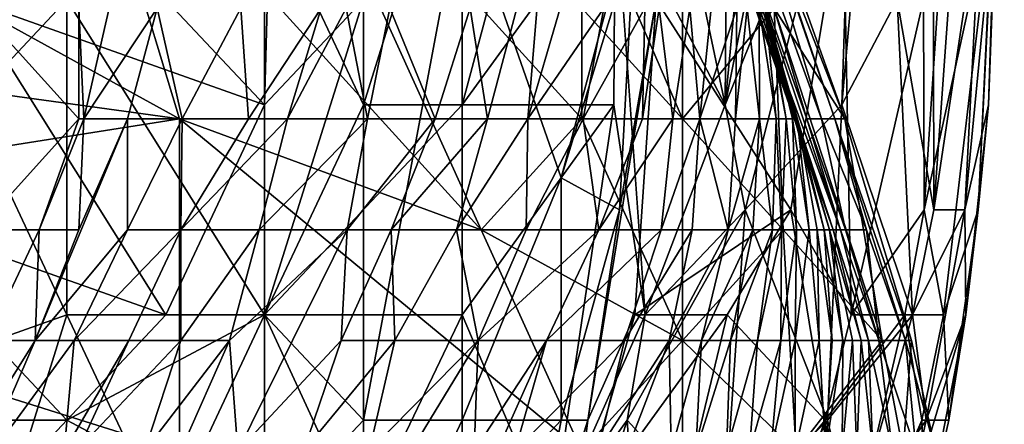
# Model space of a CAD drawing. Extents: x -0.375 to 0.375, y -0.309 to 0.309.
# Tile 134 of 226: x 0.25781 to 0.27877, y -0.28006 to -0.27145. Entities that reach past the tile are written whole.
import ezdxf

# ---------------------------------------------------------------- set-up
doc = ezdxf.new("R2010")
doc.units = 0

msp = doc.modelspace()

# ---------------------------------------------------------------- linework, layer by layer
for points in [[(0.265125, -0.273256, 0.447459), (0.263021, -0.268781, 0.446577), (0.265125, -0.257594, 0.447704)], [(0.265125, -0.257594, 0.447704), (0.26723, -0.266544, 0.448747), (0.265125, -0.273256, 0.447459)], [(0.27531, -0.273256, 0.467826), (0.275528, -0.266544, 0.467826), (0.276693, -0.257594, 0.473633)], [(0.27531, -0.273256, 0.467826), (0.276693, -0.257594, 0.473633), (0.276489, -0.271019, 0.473633)], [(0.263385, -0.259831, 0.545253), (0.258811, -0.268781, 0.546582), (0.263021, -0.273256, 0.543042)], [(0.263021, -0.273256, 0.543042), (0.265125, -0.271019, 0.541863), (0.263385, -0.259831, 0.545253)], [(0.272828, -0.273256, 0.458147), (0.275044, -0.262069, 0.46589), (0.275528, -0.266544, 0.467826)], [(0.272828, -0.273256, 0.458147), (0.273459, -0.266544, 0.460083), (0.275044, -0.262069, 0.46589)], [(0.277954, -0.262069, 0.516218), (0.277052, -0.271019, 0.518153), (0.277062, -0.275494, 0.514282)], [(0.277954, -0.262069, 0.516218), (0.277062, -0.275494, 0.514282), (0.278532, -0.268781, 0.506539)], [(0.256707, -0.273256, 0.445434), (0.256707, -0.264306, 0.445292), (0.258811, -0.271019, 0.445629)], [(0.276489, -0.271019, 0.473633), (0.277248, -0.264306, 0.477504), (0.277266, -0.275494, 0.481375)], [(0.277248, -0.264306, 0.477504), (0.278073, -0.264306, 0.485247), (0.277266, -0.275494, 0.481375)], [(0.277266, -0.275494, 0.481375), (0.278073, -0.264306, 0.485247), (0.278275, -0.268781, 0.489118)], [(0.278215, -0.275494, 0.500732), (0.27877, -0.264306, 0.504604), (0.278532, -0.268781, 0.506539)], [(0.278431, -0.273256, 0.498797), (0.27877, -0.264306, 0.504604), (0.278215, -0.275494, 0.500732)], [(0.278573, -0.268781, 0.494925), (0.27877, -0.264306, 0.504604), (0.278431, -0.273256, 0.498797)], [(0.244079, -0.271198, 0.000385), (0.248362, -0.266481, 0.000556), (0.261211, -0.273557, 0.000295)], [(0.261211, -0.273557, 0.000295), (0.248362, -0.266481, 0.000556), (0.259069, -0.266481, 0.000652)], [(0.267635, -0.275916, 0.000465), (0.261211, -0.273557, 0.000295), (0.259069, -0.266481, 0.000652)], [(0.267635, -0.275916, 0.000465), (0.259069, -0.266481, 0.000652), (0.263352, -0.266481, 0.0009)], [(0.269777, -0.273557, 0.000895), (0.263352, -0.266481, 0.0009), (0.269777, -0.271198, 0.001293)], [(0.267635, -0.275916, 0.000465), (0.263352, -0.266481, 0.0009), (0.269777, -0.273557, 0.000895)], [(0.26723, -0.266544, 0.448747), (0.26723, -0.273256, 0.448693), (0.265125, -0.273256, 0.447459)], [(0.26902, -0.266544, 0.450405), (0.270487, -0.268781, 0.45234), (0.26723, -0.273256, 0.448693)], [(0.26723, -0.273256, 0.448693), (0.26723, -0.266544, 0.448747), (0.26902, -0.266544, 0.450405)], [(0.272828, -0.273256, 0.458147), (0.270487, -0.268781, 0.45234), (0.271418, -0.266544, 0.454276)], [(0.271418, -0.266544, 0.454276), (0.272874, -0.266544, 0.458147), (0.272828, -0.273256, 0.458147)], [(0.272755, -0.266481, 0.017571), (0.275161, -0.273557, 0.013695), (0.273532, -0.26884, 0.013695)], [(0.272755, -0.266481, 0.017571), (0.273166, -0.26884, 0.0292), (0.274875, -0.273557, 0.025324)], [(0.275161, -0.273557, 0.013695), (0.272755, -0.266481, 0.017571), (0.274875, -0.273557, 0.025324)], [(0.272828, -0.273256, 0.458147), (0.275528, -0.266544, 0.467826), (0.27325, -0.275494, 0.460083)], [(0.272874, -0.266544, 0.458147), (0.273459, -0.266544, 0.460083), (0.272828, -0.273256, 0.458147)], [(0.27325, -0.275494, 0.460083), (0.275528, -0.266544, 0.467826), (0.27531, -0.273256, 0.467826)], [(0.263021, -0.273256, 0.543042), (0.258811, -0.268781, 0.546582), (0.256707, -0.271019, 0.54702)], [(0.263021, -0.277731, 0.446863), (0.258811, -0.271019, 0.445629), (0.263021, -0.268781, 0.446577)], [(0.263021, -0.277731, 0.446863), (0.263021, -0.268781, 0.446577), (0.265125, -0.273256, 0.447459)], [(0.265125, -0.271019, 0.541863), (0.265125, -0.279969, 0.538866), (0.26723, -0.268781, 0.540183)], [(0.26723, -0.268781, 0.540183), (0.265125, -0.279969, 0.538866), (0.26723, -0.279969, 0.536964)], [(0.26723, -0.268781, 0.540183), (0.269335, -0.274814, 0.53751), (0.270495, -0.271019, 0.53751)], [(0.270487, -0.268781, 0.45234), (0.27046, -0.273256, 0.45234), (0.26723, -0.273256, 0.448693)], [(0.26723, -0.268781, 0.540183), (0.26723, -0.279969, 0.536964), (0.269335, -0.274814, 0.53751)], [(0.2674, -0.271198, 0.347063), (0.267768, -0.273557, 0.327681), (0.269014, -0.26884, 0.327681)], [(0.268622, -0.273557, 0.312176), (0.269014, -0.26884, 0.327681), (0.267768, -0.273557, 0.327681)], [(0.269312, -0.271198, 0.312176), (0.269014, -0.26884, 0.327681), (0.268622, -0.273557, 0.312176)], [(0.270937, -0.268781, 0.535574), (0.270495, -0.271019, 0.53751), (0.269335, -0.274814, 0.53751)], [(0.270577, -0.275494, 0.535574), (0.270937, -0.268781, 0.535574), (0.269335, -0.274814, 0.53751)], [(0.271919, -0.273557, 0.001862), (0.269777, -0.271198, 0.001293), (0.269885, -0.26884, 0.002065)], [(0.269885, -0.26884, 0.002065), (0.271919, -0.271198, 0.002841), (0.271919, -0.273557, 0.001862)], [(0.270487, -0.268781, 0.45234), (0.271121, -0.277731, 0.454276), (0.27046, -0.273256, 0.45234)], [(0.271121, -0.277731, 0.454276), (0.270487, -0.268781, 0.45234), (0.272828, -0.273256, 0.458147)], [(0.27136, -0.271019, 0.533639), (0.270937, -0.268781, 0.535574), (0.270577, -0.275494, 0.535574)], [(0.274225, -0.275494, 0.525896), (0.275342, -0.268781, 0.525896), (0.27136, -0.271019, 0.533639)], [(0.272641, -0.26884, 0.067964), (0.272758, -0.26884, 0.095098), (0.274349, -0.273557, 0.079593)], [(0.274349, -0.273557, 0.079593), (0.275124, -0.275916, 0.07184), (0.272641, -0.26884, 0.067964)], [(0.272641, -0.26884, 0.067964), (0.275124, -0.275916, 0.07184), (0.272682, -0.26884, 0.056335)], [(0.272682, -0.26884, 0.056335), (0.275279, -0.275916, 0.052458), (0.272904, -0.26884, 0.040829)], [(0.275279, -0.275916, 0.052458), (0.272682, -0.26884, 0.056335), (0.275124, -0.275916, 0.07184)], [(0.274349, -0.273557, 0.079593), (0.272758, -0.26884, 0.095098), (0.273614, -0.271198, 0.102851)], [(0.273166, -0.26884, 0.0292), (0.272904, -0.26884, 0.040829), (0.274564, -0.273557, 0.040829)], [(0.275279, -0.275916, 0.052458), (0.274564, -0.273557, 0.040829), (0.272904, -0.26884, 0.040829)], [(0.274875, -0.273557, 0.025324), (0.273166, -0.26884, 0.0292), (0.274564, -0.273557, 0.040829)], [(0.275161, -0.273557, 0.013695), (0.275371, -0.273557, 0.009818), (0.273532, -0.26884, 0.013695)], [(0.273532, -0.26884, 0.013695), (0.275371, -0.273557, 0.009818), (0.273684, -0.26884, 0.009818)], [(0.27387, -0.271198, 0.005942), (0.273684, -0.26884, 0.009818), (0.275371, -0.273557, 0.009818)], [(0.275342, -0.268781, 0.525896), (0.274225, -0.275494, 0.525896), (0.275509, -0.277731, 0.520089)], [(0.277052, -0.271019, 0.518153), (0.275342, -0.268781, 0.525896), (0.275509, -0.277731, 0.520089)], [(0.277062, -0.275494, 0.514282), (0.277472, -0.277731, 0.508475), (0.278532, -0.268781, 0.506539)], [(0.277266, -0.275494, 0.481375), (0.278275, -0.268781, 0.489118), (0.277931, -0.275494, 0.489118)], [(0.278215, -0.275494, 0.500732), (0.278532, -0.268781, 0.506539), (0.277472, -0.277731, 0.508475)], [(0.277931, -0.275494, 0.489118), (0.278275, -0.268781, 0.489118), (0.278573, -0.268781, 0.494925)], [(0.277931, -0.275494, 0.489118), (0.278573, -0.268781, 0.494925), (0.278431, -0.273256, 0.498797)], [(0.254602, -0.275494, 0.54642), (0.260916, -0.277731, 0.542868), (0.256707, -0.271019, 0.54702)], [(0.256707, -0.271019, 0.54702), (0.260916, -0.277731, 0.542868), (0.263021, -0.273256, 0.543042)], [(0.258811, -0.277731, 0.445986), (0.256707, -0.273256, 0.445434), (0.258811, -0.271019, 0.445629)], [(0.263021, -0.277731, 0.446863), (0.258811, -0.277731, 0.445986), (0.258811, -0.271019, 0.445629)], [(0.263021, -0.277731, 0.541511), (0.265125, -0.271019, 0.541863), (0.263021, -0.273256, 0.543042)], [(0.265125, -0.271019, 0.541863), (0.263021, -0.277731, 0.541511), (0.265125, -0.279969, 0.538866)], [(0.269906, -0.279969, 0.533639), (0.27136, -0.271019, 0.533639), (0.270577, -0.275494, 0.535574)], [(0.27136, -0.271019, 0.533639), (0.269906, -0.279969, 0.533639), (0.270903, -0.277731, 0.531703)], [(0.27136, -0.271019, 0.533639), (0.270903, -0.277731, 0.531703), (0.274225, -0.275494, 0.525896)], [(0.27531, -0.273256, 0.467826), (0.276489, -0.271019, 0.473633), (0.276812, -0.277731, 0.47944)], [(0.277062, -0.275494, 0.514282), (0.277052, -0.271019, 0.518153), (0.275509, -0.277731, 0.520089)], [(0.276812, -0.277731, 0.47944), (0.276489, -0.271019, 0.473633), (0.277266, -0.275494, 0.481375)], [(0.24622, -0.275916, 0.000228), (0.244079, -0.271198, 0.000385), (0.261211, -0.273557, 0.000295)], [(0.259069, -0.273557, 0.448042), (0.259069, -0.271198, 0.448866), (0.256928, -0.271198, 0.44991)], [(0.256928, -0.275916, 0.449422), (0.259069, -0.273557, 0.448042), (0.256928, -0.271198, 0.44991)], [(0.259069, -0.273557, 0.448042), (0.259174, -0.273557, 0.447849), (0.259069, -0.271198, 0.448866)], [(0.259174, -0.273557, 0.447849), (0.259712, -0.271198, 0.447849), (0.259069, -0.271198, 0.448866)], [(0.260731, -0.271198, 0.443972), (0.259712, -0.271198, 0.447849), (0.259174, -0.273557, 0.447849)], [(0.260103, -0.273557, 0.443972), (0.260731, -0.271198, 0.443972), (0.259174, -0.273557, 0.447849)], [(0.261267, -0.273557, 0.428467), (0.260731, -0.271198, 0.443972), (0.260103, -0.273557, 0.443972)], [(0.260731, -0.271198, 0.443972), (0.261267, -0.273557, 0.428467), (0.262516, -0.271198, 0.420714)], [(0.262682, -0.273557, 0.409085), (0.262516, -0.271198, 0.420714), (0.261267, -0.273557, 0.428467)], [(0.264224, -0.271198, 0.397456), (0.262516, -0.271198, 0.420714), (0.262682, -0.273557, 0.409085)], [(0.262682, -0.273557, 0.409085), (0.263508, -0.273557, 0.397456), (0.264224, -0.271198, 0.397456)], [(0.26476, -0.271198, 0.389703), (0.264224, -0.271198, 0.397456), (0.263508, -0.273557, 0.397456)], [(0.265212, -0.273557, 0.370321), (0.26476, -0.271198, 0.389703), (0.263508, -0.273557, 0.397456)], [(0.265684, -0.271198, 0.374198), (0.26476, -0.271198, 0.389703), (0.265212, -0.273557, 0.370321)], [(0.266652, -0.273557, 0.347063), (0.265684, -0.271198, 0.374198), (0.265212, -0.273557, 0.370321)], [(0.2674, -0.271198, 0.347063), (0.265684, -0.271198, 0.374198), (0.266652, -0.273557, 0.347063)], [(0.267768, -0.273557, 0.327681), (0.2674, -0.271198, 0.347063), (0.266652, -0.273557, 0.347063)], [(0.270244, -0.271198, 0.292794), (0.269312, -0.271198, 0.312176), (0.268622, -0.273557, 0.312176)], [(0.269804, -0.273557, 0.288917), (0.270244, -0.271198, 0.292794), (0.268622, -0.273557, 0.312176)], [(0.269777, -0.271198, 0.001293), (0.271919, -0.273557, 0.001862), (0.269777, -0.273557, 0.000895)], [(0.271113, -0.271198, 0.273412), (0.270244, -0.271198, 0.292794), (0.269804, -0.273557, 0.288917)], [(0.271064, -0.273557, 0.261783), (0.271113, -0.271198, 0.273412), (0.269804, -0.273557, 0.288917)], [(0.27142, -0.271198, 0.265659), (0.271113, -0.271198, 0.273412), (0.271064, -0.273557, 0.261783)], [(0.27142, -0.271198, 0.265659), (0.271064, -0.273557, 0.261783), (0.271711, -0.273557, 0.246277)], [(0.272076, -0.271198, 0.246277), (0.27142, -0.271198, 0.265659), (0.271711, -0.273557, 0.246277)], [(0.271711, -0.273557, 0.246277), (0.272288, -0.273557, 0.230772), (0.272076, -0.271198, 0.246277)], [(0.271919, -0.273557, 0.001862), (0.271919, -0.271198, 0.002841), (0.27387, -0.271198, 0.005942)], [(0.271919, -0.273557, 0.001862), (0.27387, -0.271198, 0.005942), (0.27406, -0.275916, 0.003295)], [(0.272526, -0.271198, 0.230772), (0.272076, -0.271198, 0.246277), (0.272288, -0.273557, 0.230772)], [(0.273073, -0.271198, 0.207513), (0.272526, -0.271198, 0.230772), (0.272288, -0.273557, 0.230772)], [(0.27305, -0.273557, 0.207513), (0.273073, -0.271198, 0.207513), (0.272288, -0.273557, 0.230772)], [(0.273292, -0.271198, 0.195884), (0.273073, -0.271198, 0.207513), (0.27305, -0.273557, 0.207513)], [(0.27356, -0.273557, 0.188132), (0.273292, -0.271198, 0.195884), (0.27305, -0.273557, 0.207513)], [(0.273549, -0.271198, 0.176502), (0.273292, -0.271198, 0.195884), (0.27356, -0.273557, 0.188132)], [(0.273913, -0.273557, 0.16875), (0.273549, -0.271198, 0.176502), (0.27356, -0.273557, 0.188132)], [(0.27368, -0.271198, 0.160997), (0.273549, -0.271198, 0.176502), (0.273913, -0.273557, 0.16875)], [(0.273614, -0.271198, 0.102851), (0.273684, -0.271198, 0.11448), (0.27505, -0.275916, 0.091222)], [(0.274349, -0.273557, 0.079593), (0.273614, -0.271198, 0.102851), (0.27505, -0.275916, 0.091222)], [(0.274126, -0.273557, 0.153244), (0.27368, -0.271198, 0.160997), (0.273913, -0.273557, 0.16875)], [(0.27368, -0.271198, 0.160997), (0.274126, -0.273557, 0.153244), (0.273722, -0.271198, 0.145491)], [(0.273722, -0.271198, 0.145491), (0.274262, -0.273557, 0.137739), (0.273684, -0.271198, 0.11448)], [(0.274262, -0.273557, 0.137739), (0.274358, -0.273557, 0.118357), (0.273684, -0.271198, 0.11448)], [(0.274938, -0.275916, 0.106728), (0.273684, -0.271198, 0.11448), (0.274358, -0.273557, 0.118357)], [(0.27505, -0.275916, 0.091222), (0.273684, -0.271198, 0.11448), (0.274938, -0.275916, 0.106728)], [(0.274126, -0.273557, 0.153244), (0.274262, -0.273557, 0.137739), (0.273722, -0.271198, 0.145491)], [(0.27387, -0.271198, 0.005942), (0.275371, -0.273557, 0.009818), (0.276172, -0.278274, 0.005942)], [(0.27406, -0.275916, 0.003295), (0.27387, -0.271198, 0.005942), (0.276172, -0.278274, 0.005942)], [(0.252498, -0.279969, 0.445743), (0.256707, -0.273256, 0.445434), (0.258811, -0.277731, 0.445986)], [(0.263021, -0.273256, 0.543042), (0.260916, -0.277731, 0.542868), (0.263021, -0.277731, 0.541511)], [(0.26723, -0.277731, 0.449041), (0.263021, -0.277731, 0.446863), (0.26723, -0.273256, 0.448693)], [(0.263021, -0.277731, 0.446863), (0.265125, -0.273256, 0.447459), (0.26723, -0.273256, 0.448693)], [(0.26723, -0.273256, 0.448693), (0.27046, -0.273256, 0.45234), (0.26723, -0.277731, 0.449041)], [(0.27046, -0.273256, 0.45234), (0.269127, -0.282206, 0.45234), (0.26723, -0.277731, 0.449041)], [(0.269127, -0.282206, 0.45234), (0.27046, -0.273256, 0.45234), (0.271121, -0.277731, 0.454276)], [(0.27325, -0.275494, 0.460083), (0.271121, -0.277731, 0.454276), (0.272828, -0.273256, 0.458147)], [(0.27325, -0.275494, 0.460083), (0.27531, -0.273256, 0.467826), (0.275003, -0.279969, 0.469761)], [(0.27531, -0.273256, 0.467826), (0.276812, -0.277731, 0.47944), (0.275003, -0.279969, 0.469761)], [(0.277931, -0.275494, 0.489118), (0.278431, -0.273256, 0.498797), (0.27795, -0.277731, 0.494925)], [(0.27795, -0.277731, 0.494925), (0.278431, -0.273256, 0.498797), (0.278215, -0.275494, 0.500732)], [(0.261211, -0.280633, 0.000228), (0.24622, -0.275916, 0.000228), (0.261211, -0.273557, 0.000295)], [(0.258224, -0.275916, 0.447849), (0.259069, -0.273557, 0.448042), (0.256928, -0.275916, 0.449422)], [(0.258135, -0.278274, 0.443972), (0.260103, -0.273557, 0.443972), (0.259069, -0.275916, 0.44502)], [(0.260103, -0.273557, 0.443972), (0.258135, -0.278274, 0.443972), (0.260101, -0.275916, 0.432343)], [(0.258224, -0.275916, 0.447849), (0.259174, -0.273557, 0.447849), (0.259069, -0.273557, 0.448042)], [(0.259069, -0.275916, 0.44502), (0.259174, -0.273557, 0.447849), (0.258224, -0.275916, 0.447849)], [(0.259174, -0.273557, 0.447849), (0.259069, -0.275916, 0.44502), (0.260103, -0.273557, 0.443972)], [(0.260101, -0.275916, 0.432343), (0.261267, -0.273557, 0.428467), (0.260103, -0.273557, 0.443972)], [(0.261238, -0.275916, 0.416838), (0.261267, -0.273557, 0.428467), (0.260101, -0.275916, 0.432343)], [(0.269777, -0.280633, 0.000492), (0.261211, -0.273557, 0.000295), (0.267635, -0.275916, 0.000465)], [(0.261211, -0.280633, 0.000228), (0.261211, -0.273557, 0.000295), (0.269777, -0.280633, 0.000492)], [(0.261267, -0.273557, 0.428467), (0.261238, -0.275916, 0.416838), (0.262682, -0.273557, 0.409085)], [(0.263508, -0.273557, 0.397456), (0.262682, -0.273557, 0.409085), (0.261238, -0.275916, 0.416838)], [(0.263508, -0.273557, 0.397456), (0.261238, -0.275916, 0.416838), (0.262908, -0.275916, 0.39358)], [(0.263508, -0.273557, 0.397456), (0.262908, -0.275916, 0.39358), (0.265212, -0.273557, 0.370321)], [(0.26478, -0.275916, 0.362569), (0.265212, -0.273557, 0.370321), (0.262908, -0.275916, 0.39358)], [(0.265212, -0.273557, 0.370321), (0.26478, -0.275916, 0.362569), (0.266652, -0.273557, 0.347063)], [(0.26478, -0.275916, 0.362569), (0.265719, -0.275916, 0.347063), (0.266652, -0.273557, 0.347063)], [(0.267768, -0.273557, 0.327681), (0.266652, -0.273557, 0.347063), (0.265719, -0.275916, 0.347063)], [(0.267768, -0.273557, 0.327681), (0.265719, -0.275916, 0.347063), (0.26711, -0.275916, 0.323805)], [(0.267768, -0.273557, 0.327681), (0.26711, -0.275916, 0.323805), (0.268622, -0.273557, 0.312176)], [(0.268587, -0.275916, 0.29667), (0.268622, -0.273557, 0.312176), (0.26711, -0.275916, 0.323805)], [(0.267635, -0.275916, 0.000465), (0.269777, -0.273557, 0.000895), (0.271919, -0.278274, 0.000951)], [(0.269804, -0.273557, 0.288917), (0.268622, -0.273557, 0.312176), (0.268587, -0.275916, 0.29667)], [(0.270138, -0.275916, 0.265659), (0.269804, -0.273557, 0.288917), (0.268587, -0.275916, 0.29667)], [(0.271919, -0.278274, 0.000951), (0.269777, -0.273557, 0.000895), (0.271919, -0.273557, 0.001862)], [(0.269804, -0.273557, 0.288917), (0.270138, -0.275916, 0.265659), (0.271064, -0.273557, 0.261783)], [(0.271711, -0.273557, 0.246277), (0.271064, -0.273557, 0.261783), (0.270138, -0.275916, 0.265659)], [(0.271462, -0.275916, 0.238524), (0.271711, -0.273557, 0.246277), (0.270138, -0.275916, 0.265659)], [(0.271711, -0.273557, 0.246277), (0.271462, -0.275916, 0.238524), (0.272288, -0.273557, 0.230772)], [(0.272288, -0.273557, 0.230772), (0.271462, -0.275916, 0.238524), (0.272121, -0.275916, 0.223019)], [(0.27406, -0.275916, 0.003295), (0.271919, -0.278274, 0.000951), (0.271919, -0.273557, 0.001862)], [(0.272889, -0.275916, 0.203637), (0.272288, -0.273557, 0.230772), (0.272121, -0.275916, 0.223019)], [(0.27305, -0.273557, 0.207513), (0.272288, -0.273557, 0.230772), (0.272889, -0.275916, 0.203637)], [(0.27356, -0.273557, 0.188132), (0.27305, -0.273557, 0.207513), (0.272889, -0.275916, 0.203637)], [(0.273415, -0.275916, 0.188132), (0.27356, -0.273557, 0.188132), (0.272889, -0.275916, 0.203637)], [(0.273838, -0.275916, 0.172626), (0.27356, -0.273557, 0.188132), (0.273415, -0.275916, 0.188132)], [(0.273913, -0.273557, 0.16875), (0.27356, -0.273557, 0.188132), (0.273838, -0.275916, 0.172626)], [(0.274024, -0.275916, 0.164873), (0.273913, -0.273557, 0.16875), (0.273838, -0.275916, 0.172626)], [(0.274126, -0.273557, 0.153244), (0.273913, -0.273557, 0.16875), (0.274024, -0.275916, 0.164873)], [(0.274126, -0.273557, 0.153244), (0.274024, -0.275916, 0.164873), (0.274343, -0.275916, 0.149368)], [(0.274262, -0.273557, 0.137739), (0.274126, -0.273557, 0.153244), (0.274343, -0.275916, 0.149368)], [(0.274612, -0.275916, 0.133862), (0.274262, -0.273557, 0.137739), (0.274343, -0.275916, 0.149368)], [(0.274358, -0.273557, 0.118357), (0.274262, -0.273557, 0.137739), (0.274612, -0.275916, 0.133862)], [(0.275124, -0.275916, 0.07184), (0.274349, -0.273557, 0.079593), (0.27505, -0.275916, 0.091222)], [(0.274785, -0.275916, 0.122233), (0.274358, -0.273557, 0.118357), (0.274612, -0.275916, 0.133862)], [(0.274938, -0.275916, 0.106728), (0.274358, -0.273557, 0.118357), (0.274785, -0.275916, 0.122233)], [(0.274564, -0.273557, 0.040829), (0.275279, -0.275916, 0.052458), (0.275388, -0.275916, 0.044706)], [(0.274875, -0.273557, 0.025324), (0.274564, -0.273557, 0.040829), (0.275388, -0.275916, 0.044706)], [(0.275833, -0.275916, 0.021447), (0.274875, -0.273557, 0.025324), (0.275388, -0.275916, 0.044706)], [(0.275161, -0.273557, 0.013695), (0.274875, -0.273557, 0.025324), (0.275833, -0.275916, 0.021447)], [(0.276797, -0.278274, 0.009818), (0.275371, -0.273557, 0.009818), (0.275161, -0.273557, 0.013695)], [(0.275833, -0.275916, 0.021447), (0.276664, -0.278274, 0.013695), (0.275161, -0.273557, 0.013695)], [(0.276664, -0.278274, 0.013695), (0.276797, -0.278274, 0.009818), (0.275161, -0.273557, 0.013695)], [(0.276172, -0.278274, 0.005942), (0.275371, -0.273557, 0.009818), (0.276797, -0.278274, 0.009818)], [(0.26723, -0.279969, 0.536964), (0.269335, -0.279969, 0.535606), (0.269335, -0.274814, 0.53751)], [(0.269335, -0.279969, 0.535606), (0.270577, -0.275494, 0.535574), (0.269335, -0.274814, 0.53751)], [(0.250393, -0.279969, 0.545638), (0.258811, -0.279969, 0.542943), (0.254602, -0.275494, 0.54642)], [(0.258811, -0.279969, 0.542943), (0.260916, -0.277731, 0.542868), (0.254602, -0.275494, 0.54642)], [(0.269906, -0.279969, 0.533639), (0.270577, -0.275494, 0.535574), (0.269335, -0.279969, 0.535606)], [(0.270738, -0.279969, 0.454276), (0.27325, -0.275494, 0.460083), (0.272789, -0.282206, 0.462019)], [(0.270738, -0.279969, 0.454276), (0.271121, -0.277731, 0.454276), (0.27325, -0.275494, 0.460083)], [(0.274225, -0.275494, 0.525896), (0.270903, -0.277731, 0.531703), (0.27287, -0.277731, 0.527832)], [(0.272789, -0.282206, 0.462019), (0.27325, -0.275494, 0.460083), (0.275003, -0.279969, 0.469761)], [(0.274225, -0.275494, 0.525896), (0.27287, -0.277731, 0.527832), (0.274956, -0.279969, 0.520089)], [(0.274956, -0.279969, 0.520089), (0.275509, -0.277731, 0.520089), (0.274225, -0.275494, 0.525896)], [(0.27665, -0.277731, 0.514282), (0.277062, -0.275494, 0.514282), (0.275509, -0.277731, 0.520089)], [(0.277472, -0.277731, 0.508475), (0.277062, -0.275494, 0.514282), (0.27665, -0.277731, 0.514282)], [(0.277109, -0.279969, 0.485247), (0.276812, -0.277731, 0.47944), (0.277931, -0.275494, 0.489118)], [(0.277266, -0.275494, 0.481375), (0.277931, -0.275494, 0.489118), (0.276812, -0.277731, 0.47944)], [(0.277931, -0.275494, 0.489118), (0.27795, -0.277731, 0.494925), (0.277109, -0.279969, 0.485247)], [(0.278215, -0.275494, 0.500732), (0.277472, -0.277731, 0.508475), (0.277592, -0.279969, 0.500732)], [(0.278215, -0.275494, 0.500732), (0.277592, -0.279969, 0.500732), (0.27795, -0.277731, 0.494925)], [(0.261211, -0.280633, 0.000228), (0.241937, -0.290067, 0.000293), (0.24622, -0.275916, 0.000228)], [(0.257109, -0.278274, 0.447849), (0.258224, -0.275916, 0.447849), (0.256928, -0.275916, 0.449422)], [(0.258224, -0.275916, 0.447849), (0.257109, -0.278274, 0.447849), (0.258135, -0.278274, 0.443972)], [(0.258966, -0.278274, 0.432343), (0.260101, -0.275916, 0.432343), (0.258135, -0.278274, 0.443972)], [(0.259069, -0.275916, 0.44502), (0.258224, -0.275916, 0.447849), (0.258135, -0.278274, 0.443972)], [(0.261238, -0.275916, 0.416838), (0.260101, -0.275916, 0.432343), (0.258966, -0.278274, 0.432343)], [(0.260131, -0.278274, 0.416838), (0.261238, -0.275916, 0.416838), (0.258966, -0.278274, 0.432343)], [(0.260131, -0.278274, 0.416838), (0.26124, -0.278274, 0.401332), (0.261238, -0.275916, 0.416838)], [(0.262908, -0.275916, 0.39358), (0.261238, -0.275916, 0.416838), (0.26124, -0.278274, 0.401332)], [(0.262272, -0.278274, 0.385827), (0.262908, -0.275916, 0.39358), (0.26124, -0.278274, 0.401332)], [(0.26478, -0.275916, 0.362569), (0.262908, -0.275916, 0.39358), (0.262272, -0.278274, 0.385827)], [(0.262452, -0.280633, 0.362569), (0.26478, -0.275916, 0.362569), (0.262272, -0.278274, 0.385827)], [(0.26478, -0.275916, 0.362569), (0.262452, -0.280633, 0.362569), (0.26465, -0.278274, 0.347063)], [(0.26465, -0.278274, 0.347063), (0.265719, -0.275916, 0.347063), (0.26478, -0.275916, 0.362569)], [(0.265719, -0.275916, 0.347063), (0.26465, -0.278274, 0.347063), (0.265794, -0.278274, 0.327681)], [(0.26711, -0.275916, 0.323805), (0.265719, -0.275916, 0.347063), (0.265794, -0.278274, 0.327681)], [(0.26711, -0.275916, 0.323805), (0.265794, -0.278274, 0.327681), (0.267565, -0.278274, 0.29667)], [(0.26711, -0.275916, 0.323805), (0.267565, -0.278274, 0.29667), (0.268587, -0.275916, 0.29667)], [(0.270138, -0.275916, 0.265659), (0.268587, -0.275916, 0.29667), (0.267565, -0.278274, 0.29667)], [(0.269022, -0.278274, 0.269536), (0.270138, -0.275916, 0.265659), (0.267565, -0.278274, 0.29667)], [(0.269777, -0.280633, 0.000492), (0.267635, -0.275916, 0.000465), (0.271919, -0.278274, 0.000951)], [(0.271462, -0.275916, 0.238524), (0.270138, -0.275916, 0.265659), (0.269022, -0.278274, 0.269536)], [(0.270682, -0.278274, 0.238524), (0.271462, -0.275916, 0.238524), (0.269022, -0.278274, 0.269536)], [(0.271462, -0.275916, 0.238524), (0.270682, -0.278274, 0.238524), (0.272121, -0.275916, 0.223019)], [(0.271635, -0.278274, 0.219143), (0.272121, -0.275916, 0.223019), (0.270682, -0.278274, 0.238524)], [(0.272889, -0.275916, 0.203637), (0.272121, -0.275916, 0.223019), (0.271635, -0.278274, 0.219143)], [(0.272889, -0.275916, 0.203637), (0.271635, -0.278274, 0.219143), (0.27232, -0.278274, 0.203637)], [(0.274338, -0.280633, 0.002065), (0.271919, -0.278274, 0.000951), (0.27406, -0.275916, 0.003295)], [(0.272941, -0.278274, 0.188132), (0.273415, -0.275916, 0.188132), (0.27232, -0.278274, 0.203637)], [(0.273415, -0.275916, 0.188132), (0.272889, -0.275916, 0.203637), (0.27232, -0.278274, 0.203637)], [(0.273838, -0.275916, 0.172626), (0.273415, -0.275916, 0.188132), (0.272941, -0.278274, 0.188132)], [(0.273516, -0.278274, 0.172626), (0.273838, -0.275916, 0.172626), (0.272941, -0.278274, 0.188132)], [(0.274024, -0.275916, 0.164873), (0.273838, -0.275916, 0.172626), (0.273516, -0.278274, 0.172626)], [(0.274024, -0.275916, 0.164873), (0.273516, -0.278274, 0.172626), (0.274012, -0.278274, 0.157121)], [(0.274012, -0.278274, 0.157121), (0.274343, -0.275916, 0.149368), (0.274024, -0.275916, 0.164873)], [(0.274316, -0.278274, 0.145491), (0.274343, -0.275916, 0.149368), (0.274012, -0.278274, 0.157121)], [(0.274338, -0.280633, 0.002065), (0.27406, -0.275916, 0.003295), (0.276172, -0.278274, 0.005942)], [(0.274612, -0.275916, 0.133862), (0.274343, -0.275916, 0.149368), (0.274316, -0.278274, 0.145491)], [(0.274831, -0.278274, 0.12611), (0.274612, -0.275916, 0.133862), (0.274316, -0.278274, 0.145491)], [(0.274785, -0.275916, 0.122233), (0.274612, -0.275916, 0.133862), (0.274831, -0.278274, 0.12611)], [(0.274938, -0.275916, 0.106728), (0.274785, -0.275916, 0.122233), (0.275104, -0.278274, 0.11448)], [(0.275104, -0.278274, 0.11448), (0.274785, -0.275916, 0.122233), (0.274831, -0.278274, 0.12611)], [(0.275331, -0.278274, 0.102851), (0.274938, -0.275916, 0.106728), (0.275104, -0.278274, 0.11448)], [(0.27505, -0.275916, 0.091222), (0.274938, -0.275916, 0.106728), (0.275331, -0.278274, 0.102851)], [(0.275537, -0.278274, 0.091222), (0.27505, -0.275916, 0.091222), (0.275331, -0.278274, 0.102851)], [(0.275725, -0.278274, 0.075717), (0.27505, -0.275916, 0.091222), (0.275537, -0.278274, 0.091222)], [(0.275124, -0.275916, 0.07184), (0.27505, -0.275916, 0.091222), (0.275725, -0.278274, 0.075717)], [(0.275876, -0.278274, 0.060211), (0.275124, -0.275916, 0.07184), (0.275725, -0.278274, 0.075717)], [(0.275279, -0.275916, 0.052458), (0.275124, -0.275916, 0.07184), (0.275876, -0.278274, 0.060211)], [(0.276097, -0.278274, 0.044706), (0.275279, -0.275916, 0.052458), (0.275876, -0.278274, 0.060211)], [(0.275388, -0.275916, 0.044706), (0.275279, -0.275916, 0.052458), (0.276097, -0.278274, 0.044706)], [(0.275388, -0.275916, 0.044706), (0.276097, -0.278274, 0.044706), (0.275833, -0.275916, 0.021447)], [(0.276097, -0.278274, 0.044706), (0.276664, -0.278274, 0.013695), (0.275833, -0.275916, 0.021447)], [(0.256707, -0.284444, 0.446862), (0.252498, -0.279969, 0.445743), (0.258811, -0.277731, 0.445986)], [(0.258811, -0.277731, 0.445986), (0.260916, -0.282206, 0.446903), (0.256707, -0.284444, 0.446862)], [(0.258811, -0.279969, 0.542943), (0.263021, -0.282206, 0.539336), (0.263021, -0.277731, 0.541511)], [(0.258811, -0.279969, 0.542943), (0.263021, -0.277731, 0.541511), (0.260916, -0.277731, 0.542868)], [(0.263021, -0.277731, 0.446863), (0.260916, -0.282206, 0.446903), (0.258811, -0.277731, 0.445986)], [(0.260916, -0.282206, 0.446903), (0.263021, -0.277731, 0.446863), (0.265081, -0.282206, 0.448469)], [(0.265081, -0.282206, 0.448469), (0.263021, -0.277731, 0.446863), (0.26723, -0.277731, 0.449041)], [(0.263021, -0.282206, 0.539336), (0.265125, -0.279969, 0.538866), (0.263021, -0.277731, 0.541511)], [(0.26723, -0.277731, 0.449041), (0.26723, -0.282206, 0.450115), (0.265081, -0.282206, 0.448469)], [(0.26723, -0.277731, 0.449041), (0.269127, -0.282206, 0.45234), (0.26723, -0.282206, 0.450115)], [(0.269127, -0.282206, 0.45234), (0.271121, -0.277731, 0.454276), (0.270738, -0.279969, 0.454276)], [(0.269625, -0.282206, 0.531703), (0.270903, -0.277731, 0.531703), (0.269906, -0.279969, 0.533639)], [(0.27287, -0.277731, 0.527832), (0.270903, -0.277731, 0.531703), (0.269625, -0.282206, 0.531703)], [(0.27287, -0.277731, 0.527832), (0.269625, -0.282206, 0.531703), (0.27126, -0.284444, 0.525896)], [(0.27287, -0.277731, 0.527832), (0.27126, -0.284444, 0.525896), (0.274956, -0.279969, 0.520089)], [(0.275509, -0.277731, 0.520089), (0.274956, -0.279969, 0.520089), (0.27665, -0.277731, 0.514282)], [(0.274956, -0.279969, 0.520089), (0.275082, -0.284444, 0.512346), (0.27665, -0.277731, 0.514282)], [(0.275003, -0.279969, 0.469761), (0.276812, -0.277731, 0.47944), (0.27555, -0.282206, 0.475568)], [(0.277013, -0.279969, 0.508475), (0.27665, -0.277731, 0.514282), (0.275082, -0.284444, 0.512346)], [(0.27555, -0.282206, 0.475568), (0.276812, -0.277731, 0.47944), (0.277109, -0.279969, 0.485247)], [(0.276616, -0.282206, 0.485247), (0.27795, -0.277731, 0.494925), (0.277083, -0.282206, 0.500732)], [(0.277109, -0.279969, 0.485247), (0.27795, -0.277731, 0.494925), (0.276616, -0.282206, 0.485247)], [(0.277013, -0.279969, 0.508475), (0.277472, -0.277731, 0.508475), (0.27665, -0.277731, 0.514282)], [(0.277592, -0.279969, 0.500732), (0.277472, -0.277731, 0.508475), (0.277013, -0.279969, 0.508475)], [(0.277592, -0.279969, 0.500732), (0.277083, -0.282206, 0.500732), (0.27795, -0.277731, 0.494925)], [(0.257109, -0.278274, 0.447849), (0.256663, -0.280633, 0.443972), (0.258135, -0.278274, 0.443972)], [(0.256663, -0.280633, 0.443972), (0.256928, -0.281055, 0.43622), (0.258135, -0.278274, 0.443972)], [(0.258966, -0.278274, 0.432343), (0.258135, -0.278274, 0.443972), (0.256928, -0.281055, 0.43622)], [(0.258751, -0.280633, 0.416838), (0.258966, -0.278274, 0.432343), (0.256928, -0.281055, 0.43622)], [(0.258966, -0.278274, 0.432343), (0.258751, -0.280633, 0.416838), (0.260131, -0.278274, 0.416838)], [(0.258751, -0.280633, 0.416838), (0.259069, -0.280577, 0.412961), (0.260131, -0.278274, 0.416838)], [(0.26124, -0.278274, 0.401332), (0.260131, -0.278274, 0.416838), (0.259069, -0.280577, 0.412961)], [(0.260463, -0.280633, 0.39358), (0.26124, -0.278274, 0.401332), (0.259069, -0.280577, 0.412961)], [(0.26124, -0.278274, 0.401332), (0.260463, -0.280633, 0.39358), (0.262272, -0.278274, 0.385827)], [(0.260463, -0.280633, 0.39358), (0.261231, -0.280633, 0.38195), (0.262272, -0.278274, 0.385827)], [(0.262452, -0.280633, 0.362569), (0.262272, -0.278274, 0.385827), (0.261231, -0.280633, 0.38195)], [(0.263847, -0.280633, 0.33931), (0.26465, -0.278274, 0.347063), (0.262452, -0.280633, 0.362569)], [(0.26465, -0.278274, 0.347063), (0.263847, -0.280633, 0.33931), (0.265794, -0.278274, 0.327681)], [(0.265249, -0.280633, 0.316052), (0.265794, -0.278274, 0.327681), (0.263847, -0.280633, 0.33931)], [(0.265794, -0.278274, 0.327681), (0.265249, -0.280633, 0.316052), (0.267565, -0.278274, 0.29667)], [(0.265249, -0.280633, 0.316052), (0.266138, -0.280633, 0.300547), (0.267565, -0.278274, 0.29667)], [(0.267482, -0.280633, 0.277288), (0.267565, -0.278274, 0.29667), (0.266138, -0.280633, 0.300547)], [(0.267482, -0.280633, 0.277288), (0.266912, -0.282991, 0.265659), (0.269022, -0.278274, 0.269536)], [(0.269022, -0.278274, 0.269536), (0.266912, -0.282991, 0.265659), (0.268352, -0.280633, 0.261783)], [(0.269022, -0.278274, 0.269536), (0.267565, -0.278274, 0.29667), (0.267482, -0.280633, 0.277288)], [(0.270682, -0.278274, 0.238524), (0.269022, -0.278274, 0.269536), (0.268352, -0.280633, 0.261783)], [(0.270117, -0.280633, 0.230772), (0.270682, -0.278274, 0.238524), (0.268352, -0.280633, 0.261783)], [(0.269777, -0.280633, 0.000492), (0.271919, -0.278274, 0.000951), (0.271919, -0.280633, 0.000759)], [(0.271635, -0.278274, 0.219143), (0.270682, -0.278274, 0.238524), (0.270117, -0.280633, 0.230772)], [(0.27073, -0.280633, 0.219143), (0.271635, -0.278274, 0.219143), (0.270117, -0.280633, 0.230772)], [(0.271635, -0.278274, 0.219143), (0.27073, -0.280633, 0.219143), (0.271677, -0.280633, 0.199761)], [(0.271635, -0.278274, 0.219143), (0.271677, -0.280633, 0.199761), (0.27232, -0.278274, 0.203637)], [(0.271677, -0.280633, 0.199761), (0.272202, -0.280633, 0.188132), (0.27232, -0.278274, 0.203637)], [(0.271919, -0.280633, 0.000759), (0.271919, -0.278274, 0.000951), (0.274338, -0.280633, 0.002065)], [(0.27232, -0.278274, 0.203637), (0.272202, -0.280633, 0.188132), (0.272941, -0.278274, 0.188132)], [(0.272855, -0.280633, 0.172626), (0.272941, -0.278274, 0.188132), (0.272202, -0.280633, 0.188132)], [(0.273346, -0.280633, 0.160997), (0.273516, -0.278274, 0.172626), (0.272855, -0.280633, 0.172626)], [(0.273516, -0.278274, 0.172626), (0.272941, -0.278274, 0.188132), (0.272855, -0.280633, 0.172626)], [(0.274012, -0.278274, 0.157121), (0.273516, -0.278274, 0.172626), (0.273346, -0.280633, 0.160997)], [(0.274012, -0.278274, 0.157121), (0.273346, -0.280633, 0.160997), (0.273796, -0.280633, 0.149368)], [(0.274012, -0.278274, 0.157121), (0.273796, -0.280633, 0.149368), (0.274316, -0.278274, 0.145491)], [(0.274316, -0.278274, 0.145491), (0.273796, -0.280633, 0.149368), (0.274319, -0.280633, 0.133862)], [(0.274316, -0.278274, 0.145491), (0.274319, -0.280633, 0.133862), (0.274831, -0.278274, 0.12611)], [(0.274963, -0.280633, 0.11448), (0.274831, -0.278274, 0.12611), (0.274319, -0.280633, 0.133862)], [(0.274338, -0.280633, 0.002065), (0.276172, -0.278274, 0.005942), (0.276617, -0.280633, 0.005942)], [(0.275104, -0.278274, 0.11448), (0.274831, -0.278274, 0.12611), (0.274963, -0.280633, 0.11448)], [(0.275331, -0.278274, 0.102851), (0.275104, -0.278274, 0.11448), (0.274963, -0.280633, 0.11448)], [(0.275321, -0.280633, 0.102851), (0.275331, -0.278274, 0.102851), (0.274963, -0.280633, 0.11448)], [(0.275537, -0.278274, 0.091222), (0.275331, -0.278274, 0.102851), (0.275321, -0.280633, 0.102851)], [(0.275629, -0.280633, 0.091222), (0.275537, -0.278274, 0.091222), (0.275321, -0.280633, 0.102851)], [(0.275725, -0.278274, 0.075717), (0.275537, -0.278274, 0.091222), (0.275629, -0.280633, 0.091222)], [(0.27597, -0.280633, 0.075717), (0.275725, -0.278274, 0.075717), (0.275629, -0.280633, 0.091222)], [(0.275876, -0.278274, 0.060211), (0.275725, -0.278274, 0.075717), (0.27597, -0.280633, 0.075717)], [(0.27639, -0.280633, 0.052458), (0.275876, -0.278274, 0.060211), (0.27597, -0.280633, 0.075717)], [(0.275876, -0.278274, 0.060211), (0.27639, -0.280633, 0.052458), (0.276097, -0.278274, 0.044706)], [(0.276891, -0.280633, 0.0292), (0.276097, -0.278274, 0.044706), (0.27639, -0.280633, 0.052458)], [(0.276664, -0.278274, 0.013695), (0.276097, -0.278274, 0.044706), (0.276891, -0.280633, 0.0292)], [(0.276617, -0.280633, 0.005942), (0.276172, -0.278274, 0.005942), (0.276797, -0.278274, 0.009818)], [(0.276617, -0.280633, 0.005942), (0.276797, -0.278274, 0.009818), (0.277303, -0.280633, 0.009818)], [(0.277303, -0.280633, 0.009818), (0.276664, -0.278274, 0.013695), (0.276891, -0.280633, 0.0292)], [(0.276797, -0.278274, 0.009818), (0.276664, -0.278274, 0.013695), (0.277303, -0.280633, 0.009818)], [(0.250393, -0.279969, 0.545638), (0.256707, -0.282206, 0.542603), (0.258811, -0.279969, 0.542943)], [(0.256707, -0.282206, 0.542603), (0.263021, -0.282206, 0.539336), (0.258811, -0.279969, 0.542943)], [(0.263021, -0.282206, 0.539336), (0.265125, -0.284444, 0.536425), (0.265125, -0.279969, 0.538866)], [(0.265125, -0.284444, 0.536425), (0.269335, -0.279969, 0.535606), (0.26723, -0.279969, 0.536964)], [(0.26723, -0.279969, 0.536964), (0.265125, -0.279969, 0.538866), (0.265125, -0.284444, 0.536425)], [(0.265125, -0.284444, 0.536425), (0.268501, -0.284444, 0.533639), (0.269335, -0.279969, 0.535606)], [(0.269335, -0.279969, 0.535606), (0.268501, -0.284444, 0.533639), (0.269906, -0.279969, 0.533639)], [(0.269906, -0.279969, 0.533639), (0.268501, -0.284444, 0.533639), (0.269625, -0.282206, 0.531703)], [(0.269335, -0.284444, 0.454149), (0.269127, -0.282206, 0.45234), (0.270738, -0.279969, 0.454276)], [(0.270738, -0.279969, 0.454276), (0.271037, -0.284444, 0.458147), (0.269335, -0.284444, 0.454149)], [(0.271037, -0.284444, 0.458147), (0.270738, -0.279969, 0.454276), (0.272789, -0.282206, 0.462019)], [(0.273353, -0.284444, 0.520089), (0.274956, -0.279969, 0.520089), (0.27126, -0.284444, 0.525896)], [(0.274921, -0.282206, 0.471697), (0.27266, -0.284444, 0.463954), (0.275003, -0.279969, 0.469761)], [(0.275003, -0.279969, 0.469761), (0.27266, -0.284444, 0.463954), (0.272789, -0.282206, 0.462019)], [(0.274956, -0.279969, 0.520089), (0.273353, -0.284444, 0.520089), (0.275082, -0.284444, 0.512346)], [(0.275082, -0.284444, 0.512346), (0.274594, -0.286681, 0.508475), (0.277013, -0.279969, 0.508475)], [(0.277083, -0.282206, 0.500732), (0.277013, -0.279969, 0.508475), (0.274594, -0.286681, 0.508475)], [(0.27555, -0.282206, 0.475568), (0.274921, -0.282206, 0.471697), (0.275003, -0.279969, 0.469761)], [(0.27555, -0.282206, 0.475568), (0.277109, -0.279969, 0.485247), (0.276616, -0.282206, 0.485247)], [(0.277592, -0.279969, 0.500732), (0.277013, -0.279969, 0.508475), (0.277083, -0.282206, 0.500732)]]:
    msp.add_3dface(points)

doc.saveas('drawing.dxf')
